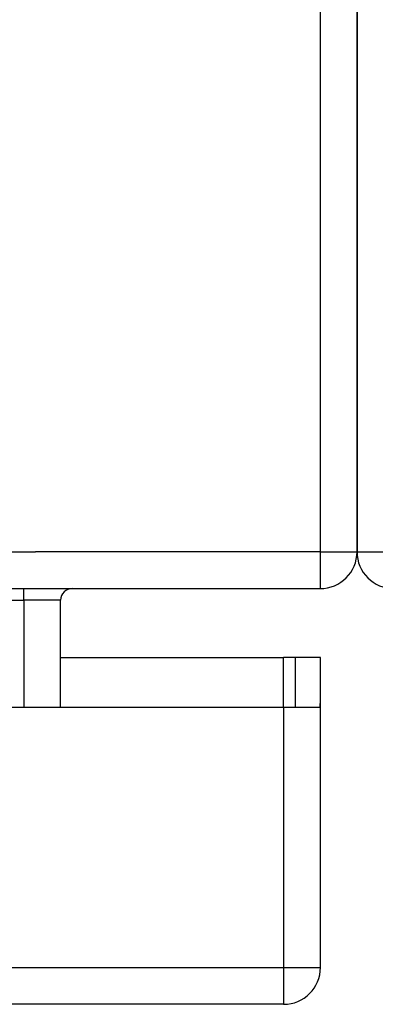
# Model space of a CAD drawing. Header units: inches. Extents: x 20 to 506, y 54 to 236.
# Tile 23 of 245: x 67.342 to 68.3, y 54.595 to 57.247. Entities that reach past the tile are written whole.
import ezdxf

# ---------------------------------------------------------------- set-up
doc = ezdxf.new("R2010")
doc.units = ezdxf.units.IN
doc.header["$MEASUREMENT"] = 0
doc.layers.add('Visible Edges(ANSI)', color=7, linetype='Continuous', lineweight=25)
doc.layers.add('Visible Tangent Edges(ANSI)', color=7, linetype='Continuous', lineweight=25)

msp = doc.modelspace()

# ---------------------------------------------------------------- linework, layer by layer
at = {"layer": 'Visible Edges(ANSI)'}
for p, q in [((68.2504, 65.6156), (68.2504, 55.8136)), ((68.2504, 55.8136), (68.2504, 65.6156)), ((20.3494, 55.7146), (68.1514, 55.7146)), ((67.4523, 55.395), (67.4523, 55.6836)), ((67.4523, 55.529), (68.0529, 55.529)), ((68.0839, 55.529), (68.0529, 55.529)), ((68.1519, 55.529), (68.0839, 55.529)), ((68.0839, 55.529), (68.0839, 55.395)), ((68.1519, 55.412), (68.1519, 55.529)), ((65.4949, 55.395), (68.0529, 55.395)), ((68.0529, 55.395), (68.1505, 55.395)), ((68.1519, 54.694), (68.1519, 55.412)), ((68.0529, 54.595), (20.4479, 54.595))]:
    msp.add_line(p, q, dxfattribs=at)
for centre, radius, start, end in [((68.1514, 55.8136), 0.099, 270, 0), ((68.3494, 55.8136), 0.099, 180, 270), ((67.4833, 55.6836), 0.031, 90, 180), ((68.0529, 55.412), 0.099, 350.1123, 0), ((68.0529, 54.694), 0.099, 270, 0)]:
    msp.add_arc(centre, radius, start, end, dxfattribs=at)
at = {"layer": 'Visible Tangent Edges(ANSI)'}
for p, q in [((68.1514, 65.6156), (68.1514, 55.8136)), ((20.3494, 55.8136), (67.3843, 55.8136)), ((68.1514, 55.8136), (67.3843, 55.8136)), ((68.1514, 55.8136), (68.2504, 55.8136)), ((68.1514, 55.8136), (68.1514, 55.7146)), ((68.2504, 55.8136), (68.3494, 55.8136)), ((67.3533, 55.6836), (67.3533, 55.7146)), ((67.2523, 55.6836), (67.3533, 55.6836)), ((67.4523, 55.6836), (67.3533, 55.6836)), ((67.3533, 55.6836), (67.3533, 55.395)), ((68.0529, 55.395), (68.0529, 55.529)), ((68.0529, 55.395), (68.0529, 54.694)), ((20.4479, 54.694), (68.0529, 54.694)), ((68.0529, 54.694), (68.1519, 54.694)), ((68.0529, 54.694), (68.0529, 54.595))]:
    msp.add_line(p, q, dxfattribs=at)

doc.saveas('drawing.dxf')
